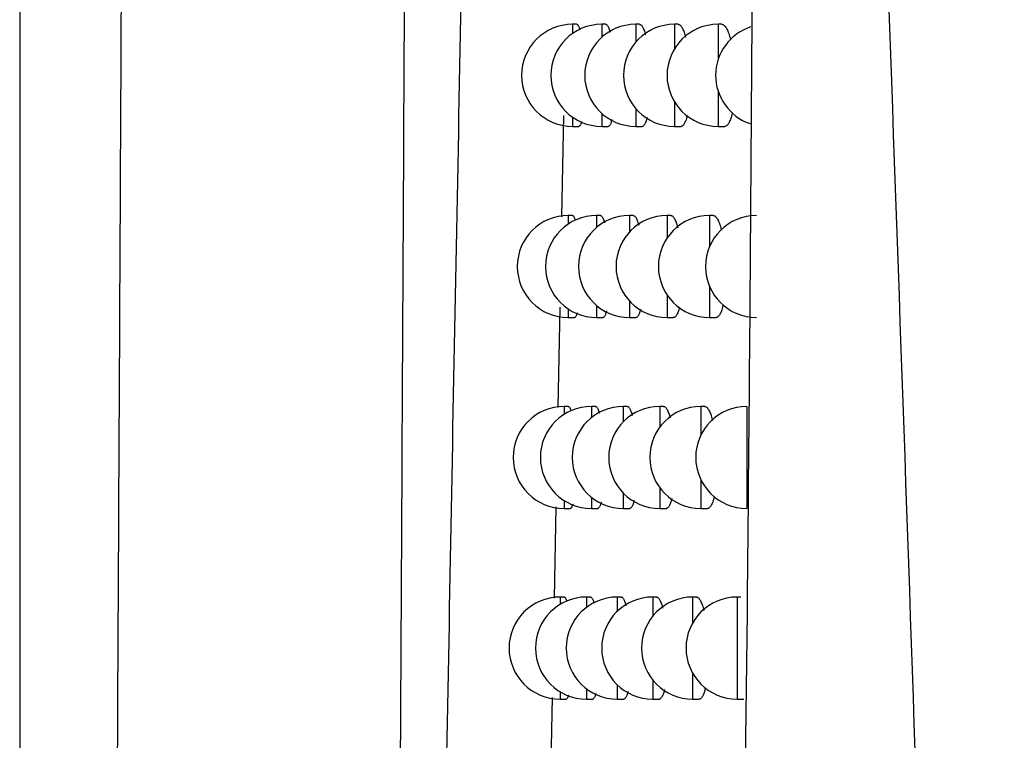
# Model space of a CAD drawing. Header units: millimetres. Extents: x -0.201 to 0.721, y -0.195 to 0.483.
# Tile 36 of 188: x 0.037 to 0.047, y 0.085 to 0.092. Entities that reach past the tile are written whole.
import ezdxf

# ---------------------------------------------------------------- set-up
doc = ezdxf.new("R2010")
doc.units = ezdxf.units.MM

msp = doc.modelspace()

# ---------------------------------------------------------------- linework, layer by layer
at = {"color": 7, "linetype": 'Continuous', "lineweight": 25}
for p, q in [((0.037383, 0.236425), (0.037383, 0.082275)), ((0.042844, 0.092235), (0.042803, 0.092235)), ((0.042803, 0.092235), (0.042803, 0.092145)), ((0.043128, 0.092235), (0.043089, 0.092235)), ((0.043089, 0.092235), (0.043089, 0.092108)), ((0.04346, 0.092235), (0.043422, 0.092235)), ((0.043422, 0.092235), (0.043422, 0.09206)), ((0.043839, 0.092235), (0.043802, 0.092235)), ((0.043802, 0.092235), (0.043802, 0.091994)), ((0.044267, 0.092235), (0.044229, 0.092235)), ((0.044229, 0.092235), (0.044229, 0.091889)), ((0.044229, 0.091581), (0.044229, 0.091235)), ((0.043422, 0.09141), (0.043422, 0.091235)), ((0.043802, 0.091476), (0.043802, 0.091235)), ((0.042715, 0.09134), (0.042695, 0.09035)), ((0.042803, 0.091325), (0.042803, 0.091235)), ((0.043089, 0.091362), (0.043089, 0.091235)), ((0.042803, 0.091235), (0.042864, 0.091235)), ((0.043089, 0.091235), (0.043151, 0.091235)), ((0.043422, 0.091235), (0.043485, 0.091235)), ((0.043802, 0.091235), (0.043866, 0.091235)), ((0.044229, 0.091235), (0.044295, 0.091235)), ((0.042802, 0.090362), (0.042761, 0.090362)), ((0.042761, 0.090362), (0.042761, 0.090279)), ((0.043077, 0.090362), (0.043038, 0.090362)), ((0.043038, 0.090362), (0.043038, 0.090244)), ((0.043398, 0.090362), (0.04336, 0.090362)), ((0.04336, 0.090362), (0.04336, 0.0902)), ((0.043766, 0.090362), (0.043729, 0.090362)), ((0.043729, 0.090362), (0.043729, 0.09014)), ((0.044181, 0.090362), (0.044144, 0.090362)), ((0.044144, 0.090362), (0.044144, 0.090053)), ((0.044144, 0.089671), (0.044144, 0.089362)), ((0.043729, 0.089583), (0.043729, 0.089362)), ((0.043038, 0.08948), (0.043038, 0.089362)), ((0.04336, 0.089524), (0.04336, 0.089362)), ((0.042677, 0.089465), (0.042658, 0.08848)), ((0.042761, 0.089445), (0.042761, 0.089362)), ((0.042761, 0.089362), (0.042822, 0.089362)), ((0.043038, 0.089362), (0.0431, 0.089362)), ((0.04336, 0.089362), (0.043423, 0.089362)), ((0.043729, 0.089362), (0.043793, 0.089362)), ((0.044144, 0.089362), (0.044209, 0.089362)), ((0.042761, 0.088491), (0.04272, 0.088491)), ((0.04272, 0.088491), (0.04272, 0.088414)), ((0.043027, 0.088491), (0.042987, 0.088491)), ((0.042987, 0.088491), (0.042987, 0.088382)), ((0.043338, 0.088491), (0.0433, 0.088491)), ((0.0433, 0.088491), (0.0433, 0.088341)), ((0.043695, 0.088491), (0.043657, 0.088491)), ((0.043657, 0.088491), (0.043657, 0.088287)), ((0.044098, 0.088491), (0.04406, 0.088491)), ((0.04406, 0.088491), (0.04406, 0.088211)), ((0.04451, 0.088491), (0.04451, 0.087491)), ((0.04406, 0.087771), (0.04406, 0.087491)), ((0.0433, 0.087642), (0.0433, 0.087491)), ((0.043657, 0.087696), (0.043657, 0.087491)), ((0.04272, 0.087569), (0.04272, 0.087491)), ((0.042987, 0.087601), (0.042987, 0.087491)), ((0.042639, 0.087507), (0.042622, 0.086613)), ((0.04272, 0.087491), (0.04278, 0.087491)), ((0.042987, 0.087491), (0.043049, 0.087491)), ((0.0433, 0.087491), (0.043363, 0.087491)), ((0.043657, 0.087491), (0.043722, 0.087491)), ((0.04406, 0.087491), (0.044126, 0.087491)), ((0.042721, 0.086623), (0.04268, 0.086623)), ((0.04268, 0.086623), (0.04268, 0.086551)), ((0.042978, 0.086623), (0.042939, 0.086623)), ((0.042939, 0.086623), (0.042939, 0.086521)), ((0.043279, 0.086623), (0.043241, 0.086623)), ((0.043241, 0.086623), (0.043241, 0.086483)), ((0.043625, 0.086623), (0.043588, 0.086623)), ((0.043588, 0.086623), (0.043588, 0.086434)), ((0.044016, 0.086623), (0.043979, 0.086623)), ((0.043979, 0.086623), (0.043979, 0.086367)), ((0.044452, 0.086623), (0.044415, 0.086623)), ((0.044415, 0.086623), (0.044415, 0.085623)), ((0.043588, 0.085812), (0.043588, 0.085623)), ((0.043979, 0.085879), (0.043979, 0.085623)), ((0.042939, 0.085725), (0.042939, 0.085623)), ((0.043241, 0.085763), (0.043241, 0.085623)), ((0.042603, 0.085639), (0.042586, 0.084748)), ((0.04268, 0.085695), (0.04268, 0.085623)), ((0.04268, 0.085623), (0.04274, 0.085623)), ((0.042939, 0.085623), (0.043, 0.085623)), ((0.043241, 0.085623), (0.043304, 0.085623)), ((0.043588, 0.085623), (0.043652, 0.085623)), ((0.043979, 0.085623), (0.044044, 0.085623)), ((0.044415, 0.085623), (0.044481, 0.085623))]:
    msp.add_line(p, q, dxfattribs=at)
for centre, start, end in [((0.042803, 0.091735), 90, 270), ((0.043089, 0.091735), 90, 270), ((0.043422, 0.091735), 90, 270), ((0.043802, 0.091735), 90, 270), ((0.044229, 0.091735), 90, 270), ((0.044705, 0.091735), 108.33925, 251.074099), ((0.042761, 0.089862), 90, 270), ((0.043038, 0.089862), 90, 270), ((0.04336, 0.089862), 90, 270), ((0.043729, 0.089862), 90, 270), ((0.044144, 0.089862), 90, 270), ((0.044606, 0.089862), 90, 270), ((0.04272, 0.087991), 90, 270), ((0.042987, 0.087991), 90, 270), ((0.0433, 0.087991), 90, 270), ((0.043657, 0.087991), 90, 270), ((0.04406, 0.087991), 90, 270), ((0.04451, 0.087991), 90, 270), ((0.04268, 0.086123), 90, 270), ((0.042939, 0.086123), 90, 270), ((0.043241, 0.086123), 90, 270), ((0.043588, 0.086123), 90, 270), ((0.043979, 0.086123), 90, 270), ((0.044415, 0.086123), 90, 270)]:
    msp.add_arc(centre, 0.0005, start, end, dxfattribs=at)
for points, knots in [([(0.0410949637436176, 0.0810056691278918), (0.0411120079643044, 0.0841585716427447), (0.0411464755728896, 0.0905345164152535), (0.0411948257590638, 0.1002047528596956), (0.0412406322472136, 0.1099983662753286), (0.0412831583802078, 0.1198475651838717), (0.0413228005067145, 0.1297388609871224), (0.0413601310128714, 0.139665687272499), (0.0413951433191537, 0.1496265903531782), (0.0414268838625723, 0.1596260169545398), (0.0414610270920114, 0.1719227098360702), (0.0414996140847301, 0.1865373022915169), (0.0415354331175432, 0.2034959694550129), (0.041562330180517, 0.220516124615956), (0.0415724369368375, 0.2318817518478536), (0.0415774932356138, 0.2375678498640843)], [0, 0, 0, 0, 0.0622011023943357, 0.1257859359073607, 0.1893965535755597, 0.2530847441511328, 0.316798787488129, 0.3803835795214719, 0.4439938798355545, 0.507681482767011, 0.5713950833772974, 0.6782397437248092, 0.7852056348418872, 0.8925407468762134, 1, 1, 1, 1]), ([(0.0383314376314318, 0.0828988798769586), (0.0383476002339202, 0.0860155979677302), (0.0383804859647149, 0.0923571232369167), (0.0384258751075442, 0.1019943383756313), (0.038468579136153, 0.1117933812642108), (0.0385077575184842, 0.121648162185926), (0.0385434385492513, 0.1315450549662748), (0.0385755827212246, 0.1414775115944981), (0.0386041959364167, 0.1514440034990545), (0.0386292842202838, 0.161448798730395), (0.0386549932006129, 0.1734328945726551), (0.0386785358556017, 0.1874125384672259), (0.0386962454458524, 0.203407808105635), (0.0387055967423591, 0.2194564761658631), (0.0387041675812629, 0.2301723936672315), (0.0387034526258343, 0.2355331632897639)], [0, 0, 0, 0, 0.0630395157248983, 0.1282652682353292, 0.1935180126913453, 0.2588520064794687, 0.324213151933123, 0.3894389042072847, 0.454691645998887, 0.5200256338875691, 0.5853867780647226, 0.688769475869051, 0.792259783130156, 0.8960753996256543, 1, 1, 1, 1]), ([(0.0414946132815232, 0.0807443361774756), (0.0415550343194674, 0.0841625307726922), (0.0416759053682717, 0.0910005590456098), (0.0418256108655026, 0.0979124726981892), (0.0419004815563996, 0.1013692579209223)], [0, 0, 0, 0, 0.4998801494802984, 0.9999999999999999, 0.9999999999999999, 0.9999999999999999, 0.9999999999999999]), ([(0.0445821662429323, 0.0990800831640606), (0.0445808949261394, 0.0982544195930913), (0.0445745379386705, 0.094125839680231), (0.0445154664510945, 0.0847317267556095), (0.0443322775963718, 0.0735782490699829), (0.0440872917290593, 0.0644485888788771), (0.0439235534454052, 0.0592436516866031), (0.0438317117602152, 0.056648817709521), (0.0437857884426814, 0.0553513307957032)], [0, 0, 0, 0, 0.0561085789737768, 0.2805607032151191, 0.6399561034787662, 0.8199377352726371, 0.9099640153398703, 1, 1, 1, 1]), ([(0.045679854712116, 0.0984990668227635), (0.0457822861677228, 0.0956998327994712), (0.0459871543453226, 0.0901012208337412), (0.0463543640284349, 0.0795002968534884), (0.0467415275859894, 0.0667940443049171), (0.0469378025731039, 0.0569004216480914), (0.0470349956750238, 0.05200121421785)], [0, 0, 0, 0, 0.1803464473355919, 0.3607021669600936, 0.6834271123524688, 1, 1, 1, 1]), ([(0.0428436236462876, 0.0922345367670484), (0.0428440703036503, 0.0922346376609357), (0.0428463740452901, 0.0922351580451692), (0.0428505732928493, 0.092232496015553), (0.0428561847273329, 0.092226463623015), (0.042861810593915, 0.0922167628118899), (0.0428674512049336, 0.0922031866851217), (0.0428713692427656, 0.0921921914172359), (0.0428733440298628, 0.0921848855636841), (0.0428734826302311, 0.0921843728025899)], [0, 0, 0, 0, 0.0456239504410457, 0.2353163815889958, 0.4195708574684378, 0.6050997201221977, 0.794648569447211, 0.9855874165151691, 1, 1, 1, 1]), ([(0.0431282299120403, 0.092234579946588), (0.043128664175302, 0.0922346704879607), (0.0431312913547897, 0.0922352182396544), (0.043136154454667, 0.0922326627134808), (0.0431427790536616, 0.0922268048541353), (0.0431494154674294, 0.0922171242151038), (0.0431560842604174, 0.0922039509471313), (0.0431626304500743, 0.092187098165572), (0.0431676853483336, 0.0921719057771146), (0.0431704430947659, 0.0921614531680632), (0.0431711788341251, 0.0921586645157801)], [0, 0, 0, 0, 0.0304972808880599, 0.1845005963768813, 0.3344539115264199, 0.4854431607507, 0.6397008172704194, 0.7950890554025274, 0.9453317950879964, 1, 1, 1, 1]), ([(0.0434600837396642, 0.0922346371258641), (0.0434604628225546, 0.0922347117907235), (0.0434633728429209, 0.0922352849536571), (0.0434688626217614, 0.092232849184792), (0.0434765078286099, 0.0922271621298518), (0.0434841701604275, 0.0922176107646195), (0.0434918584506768, 0.0922044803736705), (0.0434994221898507, 0.0921878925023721), (0.0435067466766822, 0.0921679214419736), (0.0435125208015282, 0.092149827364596), (0.0435157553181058, 0.0921372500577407), (0.0435167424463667, 0.09213341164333)], [0, 0, 0, 0, 0.0199111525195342, 0.1528474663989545, 0.2826453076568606, 0.4133387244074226, 0.5468584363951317, 0.6813563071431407, 0.8114511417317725, 0.9424575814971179, 1, 1, 1, 1]), ([(0.0438394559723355, 0.0922347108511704), (0.0438397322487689, 0.0922347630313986), (0.043842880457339, 0.0922353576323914), (0.0438489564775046, 0.0922330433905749), (0.0438576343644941, 0.0922275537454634), (0.0438663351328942, 0.0922181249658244), (0.0438750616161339, 0.0922051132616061), (0.0438836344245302, 0.0921885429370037), (0.0438919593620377, 0.092168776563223), (0.0438999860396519, 0.0921456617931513), (0.043906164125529, 0.0921255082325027), (0.0439095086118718, 0.0921120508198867), (0.0439103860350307, 0.0921085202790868)], [0, 0, 0, 0, 0.0114181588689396, 0.1301115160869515, 0.2463583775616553, 0.3634062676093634, 0.4829829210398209, 0.6034353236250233, 0.7199864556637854, 0.8373567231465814, 0.9573306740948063, 0.9999999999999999, 0.9999999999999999, 0.9999999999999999, 0.9999999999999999]), ([(0.0442666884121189, 0.0922348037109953), (0.0442668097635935, 0.0922348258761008), (0.0442701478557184, 0.0922354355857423), (0.0442767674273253, 0.0922332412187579), (0.0442864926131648, 0.0922279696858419), (0.044296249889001, 0.0922186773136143), (0.0443060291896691, 0.0922057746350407), (0.0443156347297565, 0.0921892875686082), (0.0443249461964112, 0.0921694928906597), (0.0443339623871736, 0.0921465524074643), (0.0443426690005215, 0.0921199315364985), (0.0443488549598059, 0.0920988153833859), (0.044351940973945, 0.0920859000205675), (0.0443524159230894, 0.0920839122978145)], [0, 0, 0, 0, 0.0040828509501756, 0.1123095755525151, 0.2186621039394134, 0.3257464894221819, 0.4351422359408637, 0.5453390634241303, 0.6520007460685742, 0.7594146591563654, 0.8692245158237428, 0.9798731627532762, 1, 1, 1, 1]), ([(0.0435341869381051, 0.0913229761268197), (0.0435340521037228, 0.0913223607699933), (0.0435321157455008, 0.0913135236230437), (0.0435279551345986, 0.091298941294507), (0.0435217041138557, 0.0912796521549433), (0.0435150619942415, 0.0912638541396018), (0.0435081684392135, 0.0912513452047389), (0.0435010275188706, 0.0912421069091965), (0.0434936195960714, 0.0912366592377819), (0.043488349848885, 0.0912343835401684), (0.0434855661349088, 0.0912349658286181), (0.043485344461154, 0.0912350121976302)], [0, 0, 0, 0, 0.0102209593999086, 0.1467833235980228, 0.2862239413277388, 0.426649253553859, 0.5644722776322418, 0.7032333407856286, 0.8449372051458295, 0.9876519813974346, 0.9999999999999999, 0.9999999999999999, 0.9999999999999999, 0.9999999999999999]), ([(0.0439266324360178, 0.0913424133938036), (0.043924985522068, 0.0913355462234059), (0.0439213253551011, 0.0913202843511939), (0.043915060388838, 0.0912998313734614), (0.0439079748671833, 0.0912806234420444), (0.0439004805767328, 0.091264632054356), (0.0438926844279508, 0.0912519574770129), (0.0438846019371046, 0.0912425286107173), (0.0438762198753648, 0.091236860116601), (0.0438701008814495, 0.0912344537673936), (0.0438667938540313, 0.0912350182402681), (0.0438663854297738, 0.0912350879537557)], [0, 0, 0, 0, 0.1004976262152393, 0.2233499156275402, 0.3487702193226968, 0.4750667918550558, 0.5995801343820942, 0.7249364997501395, 0.8529338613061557, 0.9818370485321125, 0.9999999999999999, 0.9999999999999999, 0.9999999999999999, 0.9999999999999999]), ([(0.0443687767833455, 0.0913695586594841), (0.0443671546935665, 0.0913622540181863), (0.0443634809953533, 0.0913457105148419), (0.0443570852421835, 0.0913230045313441), (0.0443497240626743, 0.0913009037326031), (0.0443418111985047, 0.0912816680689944), (0.044333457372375, 0.0912654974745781), (0.0443247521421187, 0.0912526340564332), (0.0443157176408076, 0.0912429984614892), (0.0443063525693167, 0.0912370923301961), (0.0442993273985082, 0.0912345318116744), (0.044295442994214, 0.0912350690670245), (0.0442947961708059, 0.091235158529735)], [0, 0, 0, 0, 0.0855374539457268, 0.1937246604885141, 0.3026363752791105, 0.4138039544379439, 0.5257390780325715, 0.6366437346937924, 0.7482949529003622, 0.8622813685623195, 0.9770673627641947, 1, 1, 1, 1]), ([(0.0428917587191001, 0.0912840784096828), (0.042891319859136, 0.0912822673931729), (0.0428893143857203, 0.091273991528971), (0.0428855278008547, 0.0912626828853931), (0.0428804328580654, 0.0912502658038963), (0.0428751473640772, 0.0912415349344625), (0.0428696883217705, 0.0912359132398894), (0.0428659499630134, 0.0912352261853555), (0.0428640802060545, 0.091234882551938)], [0, 0, 0, 0, 0.0534651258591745, 0.2443214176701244, 0.4302467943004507, 0.6174487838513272, 0.8086652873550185, 1, 1, 1, 1]), ([(0.0431892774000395, 0.0913035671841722), (0.0431888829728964, 0.0913018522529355), (0.0431867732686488, 0.0912926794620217), (0.0431826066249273, 0.0912790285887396), (0.043176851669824, 0.0912630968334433), (0.043170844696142, 0.0912508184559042), (0.0431646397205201, 0.091241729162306), (0.0431581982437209, 0.0912364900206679), (0.0431537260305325, 0.0912343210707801), (0.0431514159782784, 0.0912349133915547), (0.043151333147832, 0.0912349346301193)], [0, 0, 0, 0, 0.0365993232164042, 0.1957617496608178, 0.3560588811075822, 0.5127591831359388, 0.6705310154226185, 0.8316686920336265, 0.9939642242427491, 1, 1, 1, 1]), ([(0.0428016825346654, 0.0903615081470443), (0.0428021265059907, 0.0903616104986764), (0.0428043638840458, 0.0903621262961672), (0.0428084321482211, 0.0903594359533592), (0.0428138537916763, 0.090353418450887), (0.042819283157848, 0.0903435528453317), (0.042824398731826, 0.0903313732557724), (0.0428276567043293, 0.0903207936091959), (0.0428291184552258, 0.0903160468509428)], [0, 0, 0, 0, 0.0494342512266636, 0.2491221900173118, 0.4430053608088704, 0.6382297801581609, 0.8376849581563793, 1, 1, 1, 1]), ([(0.0430768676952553, 0.0903615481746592), (0.0430773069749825, 0.0903616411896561), (0.0430798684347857, 0.0903621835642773), (0.0430845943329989, 0.0903596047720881), (0.0430910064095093, 0.0903537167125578), (0.043097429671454, 0.0903440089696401), (0.0431038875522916, 0.0903308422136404), (0.0431102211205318, 0.0903138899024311), (0.0431146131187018, 0.0903005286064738), (0.0431167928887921, 0.0902921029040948), (0.0431170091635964, 0.0902912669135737)], [0, 0, 0, 0, 0.0331079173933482, 0.1930537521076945, 0.3487119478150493, 0.5054457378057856, 0.6655728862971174, 0.8268737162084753, 0.9828225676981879, 1, 1, 1, 1]), ([(0.0433983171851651, 0.0903616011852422), (0.0433987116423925, 0.0903616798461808), (0.0434015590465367, 0.0903622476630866), (0.0434069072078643, 0.0903597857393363), (0.0434143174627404, 0.0903540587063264), (0.0434217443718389, 0.0903444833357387), (0.0434291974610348, 0.0903313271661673), (0.0434365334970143, 0.090314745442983), (0.0434436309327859, 0.0902947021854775), (0.0434487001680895, 0.0902785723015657), (0.043451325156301, 0.0902681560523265), (0.0434517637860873, 0.090266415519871)], [0, 0, 0, 0, 0.0220461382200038, 0.1591408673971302, 0.2929132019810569, 0.4276087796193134, 0.5652177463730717, 0.7038348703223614, 0.8379051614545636, 0.972914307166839, 1, 1, 1, 1]), ([(0.0437662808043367, 0.0903616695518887), (0.043766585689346, 0.0903617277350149), (0.0437696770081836, 0.0903623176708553), (0.043775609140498, 0.0903599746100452), (0.043784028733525, 0.0903544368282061), (0.0437924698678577, 0.0903449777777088), (0.0438009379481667, 0.090331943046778), (0.0438092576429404, 0.0903153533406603), (0.0438173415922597, 0.0902956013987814), (0.0438251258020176, 0.0902724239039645), (0.0438305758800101, 0.0902544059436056), (0.0438332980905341, 0.0902432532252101), (0.0438336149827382, 0.0902419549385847)], [0, 0, 0, 0, 0.0133333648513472, 0.1351909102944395, 0.2544450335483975, 0.3745211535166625, 0.4971919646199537, 0.6207611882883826, 0.7403207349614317, 0.8607198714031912, 0.9837864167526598, 1, 1, 1, 1]), ([(0.0441810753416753, 0.0903617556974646), (0.0441812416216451, 0.0903617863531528), (0.0441845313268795, 0.0903623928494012), (0.0441910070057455, 0.0903601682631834), (0.0442004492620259, 0.0903548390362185), (0.0442099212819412, 0.0903455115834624), (0.0442194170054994, 0.0903325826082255), (0.0442287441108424, 0.0903160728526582), (0.0442377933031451, 0.0902962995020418), (0.0442465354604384, 0.0902732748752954), (0.0442549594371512, 0.0902473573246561), (0.0442602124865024, 0.0902275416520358), (0.0442628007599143, 0.0902177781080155)], [0, 0, 0, 0, 0.0058987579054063, 0.1167018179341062, 0.2254874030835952, 0.3350218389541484, 0.4469209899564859, 0.5596395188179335, 0.6687359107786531, 0.7786009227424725, 0.8909126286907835, 0.9999999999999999, 0.9999999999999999, 0.9999999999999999, 0.9999999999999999]), ([(0.044278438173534, 0.0894854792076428), (0.044277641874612, 0.0894818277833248), (0.0442748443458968, 0.0894689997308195), (0.0442694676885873, 0.089449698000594), (0.0442623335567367, 0.0894275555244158), (0.0442546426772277, 0.0894083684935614), (0.0442465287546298, 0.0893922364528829), (0.0442380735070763, 0.0893794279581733), (0.0442293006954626, 0.089369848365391), (0.0442202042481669, 0.0893640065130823), (0.0442134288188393, 0.0893614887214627), (0.0442097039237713, 0.0893620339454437), (0.0442091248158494, 0.0893621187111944)], [0, 0, 0, 0, 0.045070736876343, 0.1583408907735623, 0.2723710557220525, 0.3887692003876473, 0.5059736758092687, 0.6219370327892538, 0.738682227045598, 0.8578739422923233, 0.9779037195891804, 1, 1, 1, 1]), ([(0.0428475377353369, 0.0894070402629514), (0.0428474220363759, 0.0894065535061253), (0.0428457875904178, 0.0893996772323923), (0.0428424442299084, 0.0893896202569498), (0.0428375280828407, 0.0893771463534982), (0.0428324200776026, 0.0893684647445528), (0.0428271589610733, 0.0893628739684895), (0.0428235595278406, 0.0893622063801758), (0.0428217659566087, 0.0893618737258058)], [0, 0, 0, 0, 0.0151579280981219, 0.2141316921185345, 0.4078463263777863, 0.6028919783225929, 0.8021239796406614, 1, 1, 1, 1]), ([(0.0431353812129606, 0.0894261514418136), (0.043135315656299, 0.0894258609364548), (0.0431335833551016, 0.0894181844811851), (0.0431298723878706, 0.0894059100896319), (0.0431243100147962, 0.0893899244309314), (0.0431184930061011, 0.0893776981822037), (0.0431124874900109, 0.0893686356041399), (0.0431062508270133, 0.0893634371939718), (0.0431019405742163, 0.0893612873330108), (0.0430997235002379, 0.0893618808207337), (0.0430996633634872, 0.0893618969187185)], [0, 0, 0, 0, 0.0064693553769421, 0.1709494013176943, 0.3366042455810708, 0.4984153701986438, 0.6613339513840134, 0.8277320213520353, 0.995327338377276, 1, 1, 1, 1]), ([(0.043469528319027, 0.0894452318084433), (0.0434678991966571, 0.0894387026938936), (0.0434643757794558, 0.0894245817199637), (0.0434584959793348, 0.0894065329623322), (0.0434520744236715, 0.0893906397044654), (0.0434453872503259, 0.0893782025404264), (0.043438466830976, 0.0893689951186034), (0.0434312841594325, 0.0893635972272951), (0.0434262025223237, 0.0893613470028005), (0.0434235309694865, 0.0893619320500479), (0.0434233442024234, 0.0893619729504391)], [0, 0, 0, 0, 0.1235043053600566, 0.2671114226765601, 0.4117349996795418, 0.5535407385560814, 0.6963126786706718, 0.8421166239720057, 0.9889624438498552, 1, 1, 1, 1]), ([(0.0438502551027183, 0.0894643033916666), (0.0438490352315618, 0.0894590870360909), (0.0438458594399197, 0.0894455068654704), (0.0438401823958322, 0.0894265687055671), (0.0438333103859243, 0.089407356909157), (0.04382603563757, 0.0893914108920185), (0.0438184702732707, 0.0893787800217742), (0.043810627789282, 0.0893693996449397), (0.0438024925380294, 0.0893637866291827), (0.0437965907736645, 0.0893614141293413), (0.0437934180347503, 0.0893619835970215), (0.0437930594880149, 0.0893620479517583)], [0, 0, 0, 0, 0.0786797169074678, 0.2048334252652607, 0.3336298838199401, 0.4633287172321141, 0.591045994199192, 0.7196291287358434, 0.8509257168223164, 0.9831533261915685, 1, 1, 1, 1]), ([(0.0427607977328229, 0.0884909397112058), (0.0427612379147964, 0.0884910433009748), (0.0427634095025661, 0.0884915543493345), (0.042767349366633, 0.0884888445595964), (0.0427725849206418, 0.0884828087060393), (0.0427778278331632, 0.0884729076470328), (0.0427825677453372, 0.0884612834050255), (0.0427855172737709, 0.0884513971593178), (0.0427867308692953, 0.0884473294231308)], [0, 0, 0, 0, 0.0519002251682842, 0.2560438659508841, 0.454175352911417, 0.653677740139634, 0.857504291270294, 1, 1, 1, 1]), ([(0.0430268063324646, 0.0884909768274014), (0.0430272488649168, 0.0884910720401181), (0.0430297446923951, 0.0884916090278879), (0.0430343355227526, 0.0884890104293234), (0.0430405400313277, 0.0884830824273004), (0.0430467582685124, 0.0884733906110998), (0.0430530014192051, 0.0884600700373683), (0.0430588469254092, 0.0884444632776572), (0.0430625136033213, 0.0884318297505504), (0.0430641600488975, 0.0884261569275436)], [0, 0, 0, 0, 0.0359339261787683, 0.2026628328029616, 0.3648415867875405, 0.5281412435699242, 0.6949770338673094, 0.8630357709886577, 1, 1, 1, 1]), ([(0.043338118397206, 0.0884910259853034), (0.0433385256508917, 0.0884911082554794), (0.0433413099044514, 0.0884916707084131), (0.0433465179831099, 0.0884891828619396), (0.0433536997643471, 0.0884834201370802), (0.0433608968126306, 0.0884738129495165), (0.0433681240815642, 0.0884606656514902), (0.0433752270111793, 0.0884439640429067), (0.0433820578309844, 0.0884245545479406), (0.0433863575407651, 0.0884092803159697), (0.0433884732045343, 0.0884017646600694)], [0, 0, 0, 0, 0.0242472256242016, 0.1657699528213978, 0.3037786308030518, 0.4427400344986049, 0.5847076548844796, 0.7277154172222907, 0.8660229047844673, 1, 1, 1, 1]), ([(0.0436949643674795, 0.0884910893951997), (0.0436952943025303, 0.0884911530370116), (0.0436983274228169, 0.0884917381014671), (0.043704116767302, 0.088489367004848), (0.0437122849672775, 0.0884837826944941), (0.0437204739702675, 0.0884742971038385), (0.0437286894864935, 0.0884612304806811), (0.0437367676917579, 0.0884446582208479), (0.0437446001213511, 0.088424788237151), (0.0437519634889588, 0.0884027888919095), (0.0437565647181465, 0.0883858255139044), (0.0437587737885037, 0.0883776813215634)], [0, 0, 0, 0, 0.0152889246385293, 0.140552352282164, 0.263049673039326, 0.3863915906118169, 0.5123992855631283, 0.6393298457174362, 0.7621337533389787, 0.8857993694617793, 1, 1, 1, 1]), ([(0.0440976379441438, 0.0884911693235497), (0.0440978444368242, 0.088491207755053), (0.0441010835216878, 0.0884918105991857), (0.0441074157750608, 0.0884895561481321), (0.0441165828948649, 0.0884841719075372), (0.0441257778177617, 0.0884748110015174), (0.0441349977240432, 0.0884618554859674), (0.0441440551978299, 0.0884453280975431), (0.0441528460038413, 0.0884255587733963), (0.0441613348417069, 0.0884025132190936), (0.0441689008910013, 0.088378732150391), (0.044173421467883, 0.0883612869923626), (0.0441753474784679, 0.0883538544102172)], [0, 0, 0, 0, 0.0077368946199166, 0.1213624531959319, 0.2328225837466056, 0.3450502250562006, 0.4597012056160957, 0.5751916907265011, 0.6869644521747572, 0.7995239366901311, 0.9145863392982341, 1, 1, 1, 1]), ([(0.0430827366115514, 0.0875513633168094), (0.04308132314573, 0.0875459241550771), (0.0430781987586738, 0.0875339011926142), (0.0430730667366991, 0.0875193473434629), (0.0430674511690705, 0.08750700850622), (0.043061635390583, 0.0874980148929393), (0.0430555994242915, 0.0874928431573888), (0.043051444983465, 0.0874907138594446), (0.0430493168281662, 0.0874913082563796), (0.0430492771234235, 0.0874913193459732)], [0, 0, 0, 0, 0.1419741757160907, 0.3138259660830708, 0.481565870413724, 0.650454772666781, 0.8229544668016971, 0.9966968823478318, 1, 1, 1, 1]), ([(0.043406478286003, 0.087570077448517), (0.0434052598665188, 0.0875650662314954), (0.0434022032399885, 0.0875524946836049), (0.0433968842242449, 0.0875358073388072), (0.0433906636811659, 0.0875199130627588), (0.0433841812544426, 0.0875075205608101), (0.0433774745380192, 0.0874983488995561), (0.0433705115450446, 0.087492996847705), (0.0433656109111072, 0.0874907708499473), (0.0433630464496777, 0.0874913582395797), (0.043362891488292, 0.0874913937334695)], [0, 0, 0, 0, 0.0981742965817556, 0.2462880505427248, 0.3954524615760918, 0.5415758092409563, 0.688695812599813, 0.8389442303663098, 0.9902679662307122, 1, 1, 1, 1]), ([(0.0437758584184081, 0.0875887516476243), (0.0437750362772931, 0.087585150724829), (0.0437723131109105, 0.0875732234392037), (0.0437671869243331, 0.0875557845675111), (0.0437605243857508, 0.0875365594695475), (0.0437534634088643, 0.0875206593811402), (0.0437461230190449, 0.0875080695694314), (0.0437385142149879, 0.0874987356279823), (0.0437306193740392, 0.0874931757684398), (0.0437249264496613, 0.0874908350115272), (0.0437218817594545, 0.0874914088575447), (0.0437215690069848, 0.0874914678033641)], [0, 0, 0, 0, 0.0560355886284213, 0.1856058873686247, 0.3178961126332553, 0.4511156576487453, 0.5821532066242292, 0.7140802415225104, 0.8487956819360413, 0.9844681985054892, 1, 1, 1, 1]), ([(0.0441912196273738, 0.0876073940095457), (0.0441909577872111, 0.0876061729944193), (0.0441887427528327, 0.0875958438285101), (0.0441840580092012, 0.0875788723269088), (0.0441771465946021, 0.0875566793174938), (0.0441696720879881, 0.087537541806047), (0.0441617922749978, 0.0875214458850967), (0.0441535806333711, 0.087508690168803), (0.0441450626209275, 0.0874991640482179), (0.0441362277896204, 0.0874933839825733), (0.0441296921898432, 0.0874909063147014), (0.0441261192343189, 0.0874914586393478), (0.0441256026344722, 0.0874915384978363)], [0, 0, 0, 0, 0.015691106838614, 0.1327387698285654, 0.2505732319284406, 0.370860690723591, 0.4919840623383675, 0.6116654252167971, 0.7321548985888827, 0.8551740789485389, 0.9790601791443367, 1, 1, 1, 1]), ([(0.0428043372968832, 0.087532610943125), (0.0428030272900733, 0.0875279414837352), (0.0428002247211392, 0.0875179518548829), (0.0427956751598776, 0.0875066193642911), (0.042790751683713, 0.0874978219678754), (0.042785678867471, 0.0874923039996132), (0.0427822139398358, 0.0874916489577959), (0.0427804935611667, 0.0874913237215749)], [0, 0, 0, 0, 0.1781270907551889, 0.3810769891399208, 0.585422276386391, 0.794157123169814, 1, 1, 1, 1]), ([(0.0427209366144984, 0.0866228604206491), (0.0427213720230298, 0.0866229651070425), (0.0427234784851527, 0.0866234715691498), (0.0427272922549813, 0.0866207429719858), (0.0427323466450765, 0.0866146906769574), (0.0427374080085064, 0.0866047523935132), (0.0427417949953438, 0.0865936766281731), (0.0427444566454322, 0.0865844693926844), (0.042745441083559, 0.0865810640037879)], [0, 0, 0, 0, 0.0543789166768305, 0.2630796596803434, 0.4655585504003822, 0.6694386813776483, 0.8777385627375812, 1, 1, 1, 1]), ([(0.04297800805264, 0.0866228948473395), (0.0429784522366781, 0.0866229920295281), (0.0429808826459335, 0.0866235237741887), (0.0429853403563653, 0.0866209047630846), (0.0429913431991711, 0.0866149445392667), (0.0429973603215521, 0.0866052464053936), (0.0430034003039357, 0.086591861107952), (0.0430085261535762, 0.0865778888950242), (0.0430115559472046, 0.0865671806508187), (0.0430126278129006, 0.0865633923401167)], [0, 0, 0, 0, 0.0390004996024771, 0.2133961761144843, 0.3829522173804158, 0.5536804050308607, 0.7281062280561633, 0.9038107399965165, 1, 1, 1, 1]), ([(0.0432794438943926, 0.0866229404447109), (0.0432798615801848, 0.0866230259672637), (0.0432825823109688, 0.0866235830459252), (0.043287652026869, 0.0866210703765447), (0.0432946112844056, 0.0866152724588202), (0.0433015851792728, 0.0866056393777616), (0.0433085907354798, 0.0865924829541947), (0.0433154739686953, 0.0865757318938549), (0.0433215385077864, 0.0865581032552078), (0.0433251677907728, 0.0865448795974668), (0.043326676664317, 0.0865393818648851)], [0, 0, 0, 0, 0.0265872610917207, 0.1731846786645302, 0.3160588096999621, 0.4599195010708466, 0.6068929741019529, 0.7549433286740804, 0.8981177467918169, 1, 1, 1, 1]), ([(0.0436254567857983, 0.0866229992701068), (0.0436258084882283, 0.0866230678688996), (0.0436287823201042, 0.0866236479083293), (0.0436344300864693, 0.0866212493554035), (0.0436423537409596, 0.0866156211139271), (0.0436502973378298, 0.0866061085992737), (0.0436582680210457, 0.0865930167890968), (0.0436661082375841, 0.0865764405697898), (0.0436737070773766, 0.0865565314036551), (0.0436802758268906, 0.0865364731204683), (0.0436841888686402, 0.0865216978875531), (0.0436857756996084, 0.0865157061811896)], [0, 0, 0, 0, 0.0173019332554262, 0.1462970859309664, 0.2723554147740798, 0.3992831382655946, 0.5289546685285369, 0.6595759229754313, 0.7859421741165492, 0.9131944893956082, 1, 1, 1, 1]), ([(0.0440163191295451, 0.0866230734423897), (0.0440165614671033, 0.0866231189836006), (0.0440197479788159, 0.0866237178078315), (0.0440259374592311, 0.0866214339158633), (0.0440348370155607, 0.0866159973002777), (0.0440437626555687, 0.0866066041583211), (0.0440527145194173, 0.0865936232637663), (0.044061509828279, 0.0865770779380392), (0.0440700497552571, 0.0865573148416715), (0.044078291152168, 0.0865342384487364), (0.0440850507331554, 0.0865125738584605), (0.0440888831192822, 0.0864974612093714), (0.0440901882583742, 0.08649231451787)], [0, 0, 0, 0, 0.0095934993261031, 0.1261455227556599, 0.2403818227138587, 0.3554049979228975, 0.4729123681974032, 0.5912801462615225, 0.7058306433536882, 0.821186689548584, 0.9391041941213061, 1, 1, 1, 1]), ([(0.0437033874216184, 0.0857157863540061), (0.0437029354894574, 0.0857137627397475), (0.0437006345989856, 0.085703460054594), (0.0436960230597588, 0.0856875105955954), (0.0436895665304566, 0.0856682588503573), (0.0436827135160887, 0.0856524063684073), (0.0436755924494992, 0.0856398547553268), (0.0436682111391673, 0.0856305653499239), (0.043660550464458, 0.0856250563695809), (0.0436550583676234, 0.0856227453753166), (0.0436521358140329, 0.0856233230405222), (0.0436518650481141, 0.0856233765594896)], [0, 0, 0, 0, 0.0325345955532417, 0.1656411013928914, 0.3015472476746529, 0.4384105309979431, 0.5728890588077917, 0.7082815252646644, 0.8465399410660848, 0.9857823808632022, 1, 1, 1, 1]), ([(0.0441066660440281, 0.0857340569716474), (0.0441047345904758, 0.085726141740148), (0.0441007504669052, 0.0857098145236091), (0.0440940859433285, 0.0856884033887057), (0.0440868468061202, 0.085669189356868), (0.0440791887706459, 0.0856531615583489), (0.0440712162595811, 0.0856404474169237), (0.0440629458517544, 0.0856309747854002), (0.0440543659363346, 0.0856252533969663), (0.0440480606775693, 0.085622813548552), (0.0440446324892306, 0.0856233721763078), (0.0440441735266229, 0.0856234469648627)], [0, 0, 0, 0, 0.1136292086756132, 0.2343896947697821, 0.3576699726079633, 0.4818095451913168, 0.6043158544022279, 0.7276505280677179, 0.8535792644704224, 0.9803973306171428, 1, 1, 1, 1]), ([(0.0427621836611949, 0.0856607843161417), (0.0427612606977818, 0.0856574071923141), (0.0427588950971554, 0.0856487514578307), (0.0427548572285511, 0.085638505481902), (0.0427501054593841, 0.0856296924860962), (0.0427452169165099, 0.0856242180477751), (0.0427418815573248, 0.0856235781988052), (0.0427402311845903, 0.085623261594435)], [0, 0, 0, 0, 0.1366288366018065, 0.3501864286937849, 0.5652132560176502, 0.7848626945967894, 0.9999999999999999, 0.9999999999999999, 0.9999999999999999, 0.9999999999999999]), ([(0.0430314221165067, 0.0856791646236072), (0.0430303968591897, 0.0856751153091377), (0.0430277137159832, 0.0856645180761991), (0.043023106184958, 0.0856511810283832), (0.0430176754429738, 0.085638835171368), (0.0430120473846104, 0.0856298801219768), (0.0430062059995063, 0.0856247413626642), (0.0430022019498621, 0.0856226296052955), (0.043000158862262, 0.0856232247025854), (0.0430001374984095, 0.0856232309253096)], [0, 0, 0, 0, 0.1104313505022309, 0.2890036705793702, 0.4631810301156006, 0.6385524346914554, 0.817676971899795, 0.9980935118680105, 1, 1, 1, 1]), ([(0.0433450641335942, 0.0856974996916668), (0.0433442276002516, 0.0856939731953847), (0.0433416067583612, 0.0856829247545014), (0.0433368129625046, 0.0856675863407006), (0.0433307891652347, 0.0856516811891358), (0.0433245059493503, 0.0856393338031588), (0.0433180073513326, 0.0856301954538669), (0.0433112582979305, 0.0856248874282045), (0.0433065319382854, 0.0856226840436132), (0.0433040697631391, 0.0856232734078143), (0.0433039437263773, 0.0856233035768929)], [0, 0, 0, 0, 0.0716469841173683, 0.2244685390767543, 0.3783764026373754, 0.5290146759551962, 0.6806814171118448, 0.8355772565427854, 0.9915833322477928, 0.9999999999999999, 0.9999999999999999, 0.9999999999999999, 0.9999999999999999])]:
    msp.add_open_spline(points, degree=3, knots=knots, dxfattribs=at)

doc.saveas('drawing.dxf')
